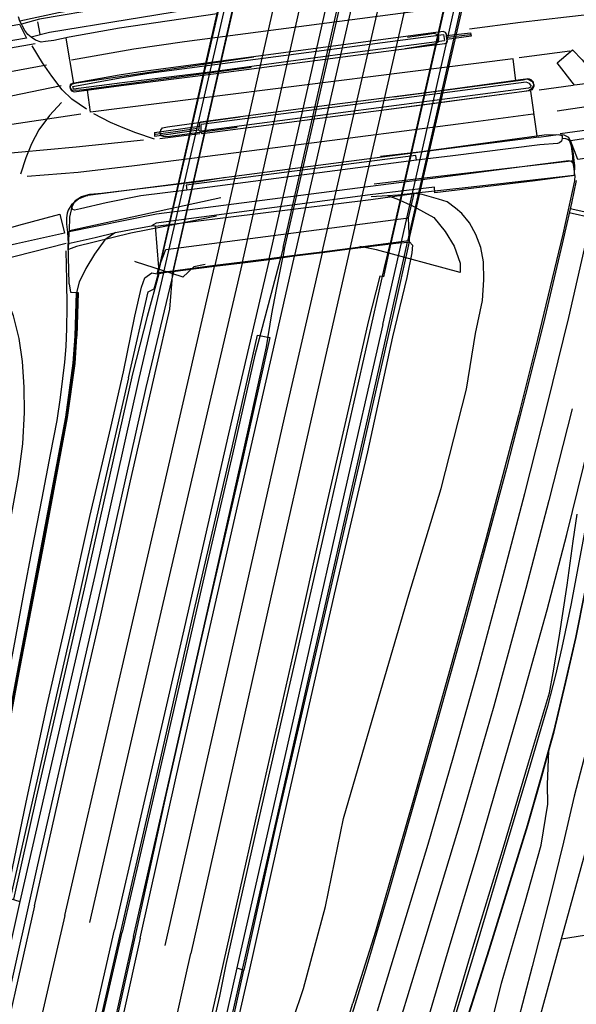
# Model space of a CAD drawing. Header units: metres. Extents: x 89795 to 94000, y 463250 to 466585.
# Tile 174 of 185: x 91378 to 91450, y 465954 to 466082. Entities that reach past the tile are written whole.
import ezdxf

# ---------------------------------------------------------------- set-up
doc = ezdxf.new("R2010")
doc.units = ezdxf.units.M
doc.layers.add('XXX_Background', color=3, linetype='Continuous')

msp = doc.modelspace()

# ---------------------------------------------------------------- linework, layer by layer
at = {"layer": 'XXX_Background'}
for points in [[(91427.83, 466078.33), (91431.82, 466078.98), (91432.18, 466079.23), (91432.24, 466079.69), (91432.24, 466079.89), (91432.04, 466080.08), (91431.66, 466080.28), (91428.15, 466079.74)], [(91407.88, 466075.87), (91386.16, 466072.95), (91385.07, 466072.88), (91384.64, 466072.92), (91384.43, 466073.17), (91384.43, 466073.47), (91384.68, 466073.74), (91385.21, 466073.85), (91408.19, 466077.23)], [(91426.39, 466072.04), (91443.17, 466074.25), (91443.81, 466074.42), (91444.18, 466074.32), (91444.46, 466073.99), (91444.51, 466073.51), (91444.25, 466073.07), (91443.88, 466072.85), (91443, 466072.71), (91426.03, 466070.43)], [(91406.05, 466068.08), (91397.31, 466066.9), (91396.65, 466066.85), (91396.24, 466066.95), (91396.07, 466067.36), (91396.12, 466067.73), (91396.37, 466068.04), (91397.01, 466068.16), (91406.38, 466069.46)], [(91424.64, 466064.34), (91429.65, 466064.9), (91445.88, 466067.11), (91447.53, 466067.17), (91448.46, 466067.12), (91449.07, 466066.83), (91449.41, 466066.03), (91449.65, 466064.65), (91449.76, 466063.75)], [(91449.76, 466063.75), (91431.45, 466061.61), (91423.81, 466060.7)], [(91449.76, 466063.75), (91449.83, 466063.14), (91449.77, 466061.99), (91449.76, 466061.89)], [(91425.54, 466059.26), (91426.9, 466059.35), (91435.66, 466060.3), (91449.76, 466061.89)], [(91384.26, 466054.7), (91384.34, 466056.44), (91384.63, 466057.77), (91385.01, 466058.58), (91385.83, 466059.1), (91386.9, 466059.42), (91388.48, 466059.54), (91397.4, 466060.63), (91401.05, 466061.06), (91404.55, 466061.62)], [(91384.26, 466054.7), (91403.93, 466058.97)], [(91423.44, 466059.1), (91425.54, 466059.26)], [(91425.54, 466059.26), (91426.78, 466058.83), (91428.9, 466057.88), (91431.56, 466056.37), (91433.03, 466054.59), (91434.22, 466052.66), (91435, 466050.47), (91435, 466049.24)], [(91398.45, 466055.58), (91392.22, 466054.35), (91385.21, 466052.63), (91384.17, 466052.24)], [(91403.36, 466056.55), (91398.45, 466055.58)], [(91384.17, 466052.24), (91384.24, 466054.4), (91384.26, 466054.7)], [(91423.06, 466052.39), (91421.96, 466052.62)], [(91435, 466049.24), (91424.14, 466052.17), (91423.06, 466052.39)], [(91398.92, 466048.67), (91392.84, 466050.64), (91392.77, 466050.66)], [(91401.9, 466050.29), (91400.44, 466050), (91398.98, 466048.66), (91398.92, 466048.67)], [(91448.16, 465962.78), (91456.29, 465992.25)], [(91448.16, 465962.78), (91515.91, 465973.59)], [(91438.31, 465926.97), (91448.16, 465962.78)]]:
    msp.add_lwpolyline(points, dxfattribs=at)
for points in [[(91425.93, 466053.03, 5.96), (91436.19, 466098.13, 5.83)], [(91436.26, 466098.14, 5.11), (91425.99, 466053.04, 5.23)], [(91437.53, 466098.3, 5.25), (91427.34, 466053.21, 5.22)], [(91438.4, 466098.41, 9.08), (91428.16, 466053.31, 9.16)], [(91428.34, 466053.34, 5.22), (91438.73, 466098.45, 5.18)], [(91423.82, 466096.57, 5.32), (91413.5, 466051.45, 5.41)], [(91427.4, 466097.02, 5.24), (91417.05, 466051.9, 5.34)], [(91420.71, 466052.37, 5.23), (91431.04, 466097.48, 5.18)], [(91413.37, 466095.26, 5.21), (91403.15, 466050.14, 5.27)], [(91406.72, 466050.59, 5.32), (91416.9, 466095.7, 5.3)], [(91410.21, 466051.03, 5.38), (91420.43, 466096.15, 5.31)], [(91395.81, 466049.2, 5.26), (91406.04, 466094.33, 5.16)], [(91395.85, 466049.21, 9.35), (91406.19, 466094.35, 9.36)], [(91406.91, 466094.44, 5.29), (91396.49, 466049.29, 5.26)], [(91407.93, 466094.57, 5.14), (91397.71, 466049.44, 5.21)], [(91397.78, 466049.45, 5.99), (91408.08, 466094.59, 5.99)], [(91421.63, 466095.09, 6.36), (91411.97, 466052.51, 6.24)], [(91412.24, 466052.48, 6.24), (91421.98, 466095.05, 6.35)], [(91389, 466083.98, 0.41), (91382.85, 466082.95, 0.29), (91377.84, 466081.87, 0.27)], [(91399.21, 466079.24, 0.25), (91439.43, 466084.5, 0.23)], [(91436.2, 466080.87, 0.2), (91442.81, 466081.72, 0.22), (91448.8, 466082.42, 0.25), (91454.55, 466083.07, 0.2), (91458.26, 466083.46, 0.16), (91463.06, 466083.91, 0.17)], [(91379.32, 466079.8, 0.28), (91378.88, 466080.15, 0.28), (91378.5, 466080.64, 0.28), (91378.16, 466081.22, 0.27), (91378.03, 466081.48, 0.27), (91377.84, 466081.87, 0.27), (91377.68, 466082.42, 0.27)], [(91389.08, 466083.59, 0.38), (91380.38, 466082.11, 0.36), (91378.03, 466081.48, 0.27)], [(91399.45, 466083.28, 0.31), (91391.76, 466082.04, 0.4), (91381.69, 466080.4, 0.32), (91379.32, 466079.8, 0.28)], [(91403.43, 466082.82, 0.24), (91390.76, 466080.97, 0.3), (91384.23, 466079.79, 0.31), (91382.23, 466079.36, 0.29), (91381.18, 466079.24, 0.3), (91380.59, 466079.16, 0.3), (91379.88, 466079.41, 0.3), (91379.32, 466079.8, 0.28)], [(91380.46, 466080.18, 0.29), (91380.15, 466081.79, 0.29)], [(91433.21, 466080, 0.27), (91433.22, 466080.17, 0.27), (91433.1, 466080.39, 0.26), (91432.8, 466080.52, 0.24), (91393.25, 466075.27, 0.28), (91390.73, 466074.87, 0.28), (91384.67, 466073.8, 0.32), (91384.37, 466073.65, 0.33), (91384.33, 466073.34, 0.35), (91384.39, 466073.05, 0.34)], [(91384.8, 466073.1, 0.55), (91384.71, 466073.41, 0.55), (91390.85, 466074.5, 0.51), (91394.59, 466075.14, 0.5), (91432.83, 466080.14, 0.47), (91432.97, 466079.36, 0.48)], [(91433.27, 466079.49, 0.31), (91433.21, 466080, 0.27), (91436.34, 466080.37, 0.39)], [(91436.34, 466080.37, 0.39), (91436.42, 466079.91, 0.39), (91433.27, 466079.49, 0.31)], [(91436.29, 466080.11, 0.38), (91433.37, 466079.77, 1.12)], [(91379.83, 466078.95, 0.18), (91366.99, 466076.66, 0.13)], [(91386.48, 466070.44, 0.22), (91384.58, 466071.76, 0.22), (91383.34, 466072.97, 0.25), (91382, 466074.72, 0.23), (91380.79, 466076.48, 0.21), (91379.44, 466078.68, 0.19)], [(91383.79, 466079.65, 0.23), (91384.78, 466073.8, 0.36)], [(91384.39, 466073.05, 0.34), (91384.52, 466072.82, 0.34), (91384.87, 466072.72, 0.34), (91390.97, 466073.54, 0.29), (91402.96, 466075.03, 0.26), (91420.76, 466077.38, 0.26), (91433.02, 466078.97, 0.27), (91433.3, 466079.1, 0.27), (91433.36, 466079.33, 0.28), (91433.27, 466079.49, 0.31)], [(91384.53, 466076.84, 0.29), (91392.62, 466078.26, 0.26), (91399.21, 466079.24, 0.25)], [(91384.8, 466073.1, 0.55), (91391.13, 466073.92, 0.52), (91402.85, 466075.35, 0.46), (91420.66, 466077.74, 0.45), (91432.97, 466079.36, 0.48)], [(91442.66, 466077.14, 0.28), (91449.24, 466078.04, 0.27)], [(91335.64, 466067.81, 0.1), (91340.97, 466068.84, 0.11), (91348.58, 466070.19, 0.13), (91356.44, 466071.62, 0.13), (91364.65, 466073.12, 0.15), (91372.36, 466074.58, 0.2), (91381.29, 466076.22, 0.28)], [(91442.23, 466074.12, 0.29), (91441.88, 466076.99, 0.28), (91387, 466070.04, 0.27), (91386.6, 466072.91, 0.33)], [(91383.19, 466073.47, 0.25), (91374.15, 466071.61, 0.26)], [(91444.56, 466073.66, 0.29), (91444.56, 466073.39, 0.28), (91444.33, 466072.98, 0.28), (91443.94, 466072.81, 0.27), (91431.07, 466071.08, 0.24), (91401.51, 466067.23, 0.26), (91401.04, 466067.75, 0.3)], [(91444.56, 466073.66, 0.29), (91444.37, 466074, 0.29), (91443.8, 466074.3, 0.29), (91443.48, 466074.36, 0.29), (91430.87, 466072.62, 0.26), (91414.32, 466070.5, 0.27), (91401.29, 466068.77, 0.28), (91401.14, 466068.65, 0.29), (91401.1, 466068.38, 0.32), (91401.1, 466068.26, 0.33)], [(91444.15, 466073.55, 0.51), (91443.97, 466073.79, 0.51), (91443.57, 466073.95, 0.51), (91431.02, 466072.3, 0.45), (91414.38, 466070.15, 0.46), (91401.38, 466068.48, 0.5)], [(91444.15, 466073.55, 0.51), (91444.1, 466073.32, 0.5), (91443.88, 466073.17, 0.5), (91430.99, 466071.49, 0.45), (91401.38, 466067.6, 0.49), (91401.38, 466068.48, 0.5)], [(91445.24, 466072.95, 0.25), (91449.65, 466073.56, 0.25)], [(91444.13, 466072.78, 0.28), (91444.96, 466066.98, 0.15)], [(91464.37, 466072.69, 0.11), (91447.57, 466070.18, 0.13)], [(91383.24, 466071.32, 0.27), (91381.67, 466069.61, 0.29), (91380.29, 466067.77, 0.27), (91379.35, 466065.97, 0.24), (91378.61, 466064.14, 0.25), (91377.93, 466062.02, 0.23)], [(91385.76, 466069.81, 0.23), (91375.01, 466068.19, 0.25)], [(91395.31, 466066.57, 0.21), (91392.9, 466067.38, 0.22), (91391.25, 466068.03, 0.22), (91389.59, 466068.74, 0.22), (91387.46, 466069.84, 0.23)], [(91444.45, 466069.78, 0.2), (91434.72, 466068.52, 0.19)], [(91434.72, 466068.52, 0.19), (91414.7, 466065.89, 0.2), (91392.71, 466063.09, 0.2)], [(91395.3, 466067.4, 0.39), (91401.1, 466068.26, 0.33)], [(91401.1, 466068.26, 0.33), (91401.04, 466067.75, 0.3)], [(91447.96, 466067.3, 0.19), (91462.9, 466069.33, 0.14)], [(91395.3, 466067.4, 0.39), (91395.33, 466066.96, 0.39), (91401.04, 466067.75, 0.3)], [(91395.45, 466067.19, 0.42), (91398.04, 466067.57, 1.04), (91400.9, 466067.97, 1.08)], [(91401.2, 466067.25, 0.26), (91396.02, 466066.61, 0.23)], [(91445.19, 466066.81, 0.26), (91447.72, 466067.15, 0.28), (91448.06, 466067.09, 0.28), (91448.22, 466066.97, 0.28), (91448.25, 466066.63, 0.28)], [(91393.89, 466066.41, 0.17), (91385.15, 466065.53, 0.21), (91377.62, 466064.81, 0.21), (91371.26, 466064.25, 0.23), (91362.95, 466063.55, 0.2)], [(91445.19, 466066.81, 0.26), (91429.84, 466064.86, 0.24), (91411.57, 466062.49, 0.26), (91397.77, 466060.67, 0.26), (91386.68, 466059.26, 0.25), (91386.66, 466059.25, 0.25)], [(91445.32, 466065.83, 0.25), (91434.06, 466064.38, 0.3), (91429.31, 466063.81, 0.28)], [(91448.25, 466066.63, 0.28), (91448.16, 466066.28, 0.28), (91447.89, 466066.06, 0.28), (91447.62, 466066.01, 0.28), (91445.32, 466065.83, 0.25)], [(91449.66, 466063.44, 0.25), (91449.61, 466064.33, 0.2), (91449.43, 466065.64, 0.2), (91449.24, 466066.28, 0.2), (91448.96, 466066.53, 0.23), (91448.7, 466066.6, 0.23), (91448.25, 466066.63, 0.28)], [(91429.31, 466063.81, 0.28), (91429.23, 466064.44, 0.29), (91399.44, 466060.57, 0.32), (91399.5, 466059.94, 0.28)], [(91429.31, 466063.81, 0.28), (91399.5, 466059.94, 0.28)], [(91449.88, 466061.86, 0.21), (91449.77, 466062.73, 0.25), (91449.66, 466063.44, 0.25), (91449.38, 466063.67, 0.25), (91449.1, 466063.73, 0.25), (91444.05, 466063.11, 0.33)], [(91392.71, 466063.09, 0.2), (91385.39, 466062.24, 0.19), (91378.77, 466061.69, 0.22)], [(91444.05, 466063.11, 0.33), (91431.42, 466061.47, 0.42), (91423.01, 466060.38, 0.43), (91395.56, 466056.83, 0.49), (91384.04, 466054.49, 0.33)], [(91430.57, 465951.53, 1.69), (91433.71, 465962.08, 1.45), (91437.36, 465974.26, 1.1), (91440.15, 465983.87, 0.85), (91443.01, 465993.69, 0.67), (91446.29, 466005.47, 0.41), (91448.85, 466015.26, 0.31), (91451, 466024.01, 0.29), (91453.66, 466035.11, 0.29), (91456.06, 466045.33, 0.2), (91457.82, 466052.68, 0.18), (91459.05, 466058.02, 0.14), (91459.81, 466060.87, 0.11), (91460.38, 466063.09, 0.11)], [(91461.48, 466062.37, 0.95), (91457.59, 466045.39, 1.04), (91454.69, 466033.15, 1.08), (91453.08, 466025.58, 1.11), (91451.59, 466018.09, 1.13), (91450.55, 466012.52, 1.19), (91449.35, 466006.06, 1.24), (91448.19, 466000.59, 1.36), (91447.38, 465996.97, 1.4), (91446.32, 465992.97, 1.47), (91443.84, 465984.55, 1.53), (91440.72, 465974.03, 1.81), (91436.72, 465960.6, 2.15), (91433.63, 465950.54, 2.48)], [(91449.88, 466061.86, 0.21), (91444.71, 466061.14, 0.33), (91431.72, 466059.58, 0.46), (91431.65, 466060.32, 0.45), (91423.3, 466059.32, 0.47), (91395.52, 466055.67, 0.49), (91394.91, 466055.3, 0.53)], [(91449.88, 466061.86, 0.21), (91449.85, 466061.13, 0.26), (91448.3, 466054.22, 0.36), (91445.04, 466040.57, 0.41), (91442.55, 466030.69, 0.42), (91438.32, 466014.65, 0.54), (91433.69, 465997.87, 0.83), (91428.99, 465981.03, 1.27), (91424.01, 465963.72, 1.74), (91421.05, 465954.43, 2.02)], [(91450.06, 466061.2, 0.18), (91449.44, 466058.26, 0.22), (91448.22, 466052.98, 0.28), (91445.81, 466042.69, 0.33), (91443.49, 466033.41, 0.35), (91441, 466023.83, 0.37), (91438.55, 466014.69, 0.44), (91435.6, 466003.84, 0.71), (91431.86, 465990.5, 0.94), (91428.77, 465979.55, 1.24), (91425.75, 465968.92, 1.51), (91422.88, 465959.24, 1.84), (91421.36, 465954.33, 1.95)], [(91462.92, 466060.83, 2.99), (91459.21, 466045.26, 2.99), (91456.39, 466033.51, 2.94), (91454.63, 466025.75, 2.94), (91453.13, 466017.95, 2.95), (91452.14, 466012.74, 2.95), (91451.18, 466007.76, 2.97), (91449.99, 466001.88, 2.97), (91448.67, 465996.05, 2.97), (91447.13, 465989.64, 3.01), (91445.57, 465984, 3.32), (91443.72, 465977.47, 3.43), (91441.32, 465969.64, 3.5), (91438.74, 465961.37, 3.71), (91435.17, 465950.11, 3.71)], [(91399.5, 466059.94, 0.28), (91393.56, 466059.18, 0.32), (91389.06, 466058.27, 0.31), (91385.71, 466057.51, 0.26), (91384.94, 466057.35, 0.25), (91384.7, 466057.43, 0.24), (91384.55, 466057.73, 0.24), (91384.58, 466058.12, 0.26), (91385.45, 466058.82, 0.25), (91386.54, 466059.23, 0.25), (91386.66, 466059.25, 0.25)], [(91396.78, 466052.24, 3.08), (91428.29, 466056.36, 3), (91429.01, 466059.51, 0.47)], [(91423.38, 466058.71, 0.55), (91429.01, 466059.51, 0.47)], [(91436.98, 466041.34, 0.39), (91437.89, 466045.61, 0.39), (91438.08, 466048.3, 0.39), (91438.01, 466050.63, 0.39), (91437.69, 466052.5, 0.39), (91437.03, 466054.17, 0.39), (91436.19, 466055.68, 0.4), (91435.2, 466056.89, 0.44), (91434.4, 466057.6, 0.43), (91433.29, 466058.41, 0.43), (91432.18, 466058.77, 0.43), (91430.07, 466059.37, 0.46), (91429.01, 466059.51, 0.47)], [(91384.58, 466058.12, 0.26), (91384.1, 466057.32, 0.27), (91383.98, 466056.97, 0.28), (91383.9, 466056.33, 0.31), (91383.88, 466055.51, 0.33), (91384.04, 466054.49, 0.33), (91384.1, 466053.02, 0.34)], [(91395.43, 466055.27, 0.58), (91423.38, 466058.71, 0.55)], [(91458.34, 466054.93, 0.22), (91449.15, 466056.99, 0.28)], [(91449.28, 466057.55, 0.27), (91458.47, 466055.51, 0.17)], [(91424.26, 465953.43, 1.88), (91427.38, 465963.66, 1.63), (91430.82, 465975.07, 1.24), (91434.07, 465986.24, 0.94), (91437.31, 465997.79, 0.72), (91440.37, 466009.05, 0.48), (91443.4, 466020.58, 0.36), (91446.34, 466032.18, 0.4), (91449.08, 466043.41, 0.28), (91451.9, 466055.73, 0.28)], [(91428.42, 466053.24, 4.59), (91428.29, 466056.36, 3)], [(91384.1, 466053.02, 0.34), (91387.63, 466053.78, 0.45), (91390.24, 466054.43, 0.5), (91392.3, 466054.81, 0.53), (91394.91, 466055.3, 0.53)], [(91390.24, 466054.43, 0.5), (91388.88, 466053.49, 0.53), (91387.51, 466051.62, 0.54), (91386.41, 466049.78, 0.54), (91385.53, 466047.99, 0.49), (91385.17, 466046.67, 0.3)], [(91395.43, 466055.27, 0.58), (91394.91, 466055.3, 0.53)], [(91395.88, 466049.91, 4.75), (91395.43, 466055.27, 0.58)], [(91383.85, 466053.03, 0.23), (91372.75, 466050.2, 0.12)], [(91384.25, 466047.76, 0.3), (91384.1, 466053.02, 0.34)], [(91425.96, 466052.93, 5.23), (91425.02, 466048.7, 5.23), (91424.57, 466048.78, 5.23), (91423.03, 466042.85, 5.25), (91420.77, 466032.72, 5.23), (91417.3, 466017.67, 5.24), (91413.45, 466000.3, 5.15), (91408.46, 465978.42, 5.12), (91404.21, 465959.55, 5.02)], [(91428.11, 466053.19, 9.15), (91422.7, 466029.16, 9.22), (91415.34, 465996.86, 9.22), (91409.1, 465969.44, 9.22), (91406.71, 465958.79, 9.17)], [(91428.42, 466053.24, 4.59), (91428.8, 466052.81, 4.82), (91428.73, 466051.79, 4.84), (91428.06, 466048.62, 5.01), (91426.2, 466040.9, 5.07), (91422.98, 466025.97, 5.04), (91418.63, 466007.52, 5.07), (91412.47, 465980.47, 4.96), (91407.59, 465958.6, 4.84)], [(91425.99, 466053.04, 5.23), (91420.71, 466052.37, 5.23), (91417.05, 466051.9, 5.34)], [(91427.36, 466053.11, 5.22), (91425.96, 466052.93, 5.23), (91420.69, 466052.27, 5.23), (91417.06, 466051.8, 5.34)], [(91424.95, 466042.51, 5.31), (91427.36, 466053.11, 5.22), (91428.35, 466053.24, 5.22), (91426.35, 466044.05, 5.06)], [(91427.34, 466053.21, 5.22), (91425.99, 466053.04, 5.23)], [(91428.34, 466053.34, 5.22), (91427.34, 466053.21, 5.22)], [(91428.42, 466053.24, 4.59), (91428.35, 466053.24, 5.22)], [(91383.81, 466052.08, 0.19), (91383.9, 466048.24, 0.17), (91383.92, 466044.73, 0.17), (91383.88, 466041.98, 0.22), (91383.81, 466039.65, 0.22), (91383.61, 466037.63, 0.21), (91383.37, 466035.48, 0.21), (91383.09, 466033.01, 0.25), (91382.64, 466030.02, 0.2), (91381.77, 466025.63, 0.23), (91380.67, 466019.95, 0.23), (91379.41, 466013.28, 0.3), (91378.33, 466007.6, 0.38), (91376.91, 466000.06, 0.45), (91375.28, 465991.62, 0.74), (91373.56, 465982.75, 0.92), (91372.08, 465974.95, 0.94), (91371.09, 465969.66, 1.24)], [(91395.68, 466049.09, 5), (91395.88, 466049.91, 4.75), (91396.78, 466052.24, 3.08)], [(91417.05, 466051.9, 5.34), (91413.5, 466051.45, 5.41), (91410.21, 466051.03, 5.38), (91406.72, 466050.59, 5.32), (91403.15, 466050.14, 5.27), (91397.71, 466049.44, 5.21), (91396.49, 466049.29, 5.26)], [(91417.06, 466051.8, 5.34), (91413.49, 466051.36, 5.41), (91410.19, 466050.91, 5.38), (91406.72, 466050.48, 5.32), (91403.11, 466050.02, 5.27), (91397.68, 466049.34, 5.21), (91396.5, 466049.19, 5.26)], [(91417.06, 466051.8, 5.34), (91412.15, 466030.38, 5.37), (91404.42, 465996.08, 5.33), (91396.66, 465961.9, 5.25)], [(91420.69, 466052.27, 5.23), (91416.38, 466033.46, 5.19), (91410.39, 466006.89, 5.2), (91405.03, 465983.18, 5.17), (91400.02, 465960.86, 5.16)], [(91404.62, 465959.43, 5.73), (91408.85, 465978.22, 5.75), (91413.51, 465998.59, 5.8), (91417.76, 466017.21, 5.94), (91422.77, 466039.34, 6), (91425.19, 466049.9, 5.96), (91425.89, 466052.92, 5.97)], [(91412.01, 466052.49, 6.24), (91411.7, 466051.22, 6.24)], [(91412, 466051.26, 6.24), (91412.24, 466052.48, 6.24)], [(91386.94, 465964.88, 5.21), (91390.93, 465982.48, 5.29), (91396.32, 466005.73, 5.33), (91401.89, 466029.72, 5.44), (91406.72, 466050.48, 5.32)], [(91410.19, 466050.91, 5.38), (91404.94, 466028.33, 5.41), (91398.97, 466002.29, 5.35), (91393.26, 465977.62, 5.25), (91390.11, 465963.93, 5.24)], [(91411.67, 466051.11, 6.25), (91409.69, 466043.6, 6.25), (91408.35, 466038.5, 6.25), (91405.43, 466025.69, 6.24), (91402.07, 466011.13, 6.13), (91397.63, 465991.83, 6.1), (91393.44, 465973.67, 6.08), (91391.13, 465963.62, 5.99)], [(91392.6, 465963.05, 6.04), (91397.59, 465985.03, 6.1), (91403.31, 466010.28, 6.1), (91407.51, 466028.94, 6.18), (91409.85, 466039.61, 6.19), (91410.55, 466043.89, 6.26), (91411.14, 466047.04, 6.26), (91411.97, 466051.15, 6.25)], [(91393.44, 465962.83, 5.27), (91398.14, 465983.78, 5.33), (91402.11, 466001.38, 5.38), (91406.4, 466020.2, 5.45), (91410.7, 466039.19, 5.44), (91413.49, 466051.36, 5.41)], [(91367.74, 465970.7, 1.17), (91370.09, 465982.76, 0.92), (91372.57, 465995.88, 0.64), (91374.77, 466007.38, 0.46), (91376.46, 466016.12, 0.34), (91377.65, 466022.78, 0.27), (91378.23, 466027.01, 0.19), (91378.42, 466031.08, 0.18), (91378.39, 466034.36, 0.13), (91378.19, 466037.7, 0.13), (91377.76, 466040.69, 0.12), (91377.03, 466043.61, 0.1), (91376.15, 466045.76, 0.1), (91375.2, 466047.43, 0.1), (91373.85, 466049.63, 0.09)], [(91376.11, 465968.16, 4.61), (91378.64, 465980.49, 4.61), (91381.4, 465993.12, 4.59), (91384.56, 466006.83, 4.59), (91386.93, 466017.58, 4.83), (91389.65, 466029.15, 4.81), (91391.29, 466036.35, 4.78), (91392.75, 466043.59, 4.78), (91393.62, 466047.36, 4.78), (91394.07, 466048.54, 4.78), (91394.98, 466049.21, 4.85), (91395.68, 466049.09, 5)], [(91396.5, 466049.19, 5.26), (91393.3, 466035.48, 5.25), (91387.56, 466009.93, 5.13), (91381.54, 465983.83, 5.1), (91377.85, 465967.61, 5.06)], [(91397.76, 466049.35, 5.99), (91394.18, 466034.33, 5.99), (91389.64, 466014.03, 5.96), (91385.63, 465996.41, 5.83), (91380.12, 465972.38, 5.83), (91379, 465967.31, 5.77)], [(91379.73, 465967.04, 5.09), (91384.33, 465987.41, 5.14), (91388.26, 466004.37, 5.15), (91392.19, 466022.19, 5.21), (91395.52, 466036.79, 5.22), (91397.29, 466044.5, 5.27), (91397.68, 466049.34, 5.21)], [(91383.68, 465965.78, 5.11), (91389.96, 465992.97, 5.23), (91396.32, 466020.49, 5.26), (91401.48, 466043.07, 5.38), (91403.11, 466050.02, 5.27)], [(91391.95, 466035.58, 4.99), (91394.48, 466046.76, 5.08), (91395.29, 466047.15, 5.26), (91395.82, 466049.1, 5.26), (91396.5, 466049.19, 5.26)], [(91395.82, 466049.1, 5.26), (91395.68, 466049.09, 5)], [(91396.49, 466049.29, 5.26), (91395.81, 466049.2, 5.26)], [(91395.86, 466049.09, 9.35), (91394.35, 466043.53, 9.36), (91392.45, 466036.1, 9.36), (91386.17, 466008.21, 8.7), (91379.99, 465981.27, 8.64), (91376.99, 465967.91, 8.66)], [(91372.28, 465969.27, 2.25), (91375.09, 465983.88, 2.2), (91377.78, 465998.03, 1.73), (91380.86, 466014.19, 1.66), (91383.92, 466030.46, 1.44), (91384.89, 466037.45, 1.27), (91385.13, 466040.99, 1.27), (91385.22, 466043.82, 1.21), (91385.29, 466046.67, 1.12)], [(91384.25, 466047.76, 0.3), (91384.42, 466046.69, 0.26), (91385.17, 466046.67, 0.3)], [(91385.01, 466040.99, 0.41), (91385.09, 466043.82, 0.34), (91385.17, 466046.67, 0.3)], [(91385.17, 466046.67, 0.3), (91385.41, 466046.66, 0.8)], [(91385.41, 466046.66, 0.8), (91385.33, 466043.82, 1.21), (91385.25, 466040.98, 1.27)], [(91426.35, 466044.05, 5.06), (91421.87, 466024.4, 5.05), (91416.47, 466000.88, 5.01), (91411.06, 465977.49, 4.98), (91406.9, 465958.71, 4.96)], [(91424.95, 466042.51, 5.31), (91419.71, 466019.55, 5.31), (91415.35, 466000.19, 5.22), (91411.27, 465982.23, 5.16), (91406.01, 465959.02, 5.04)], [(91372.15, 465969.3, 1.24), (91374.96, 465983.9, 1.09), (91377.65, 465998.05, 0.64), (91380.73, 466014.22, 0.45), (91383.79, 466030.48, 0.38), (91384.76, 466037.47, 0.37), (91385.01, 466040.99, 0.41)], [(91372.4, 465969.25, 2.25), (91375.2, 465983.85, 2.2), (91377.89, 465998.01, 1.73), (91380.97, 466014.17, 1.66), (91384.04, 466030.44, 1.44), (91385.01, 466037.44, 1.27), (91385.25, 466040.98, 1.27)], [(91390.94, 465963.68, 5.3), (91396.15, 465986.27, 5.33), (91400.48, 466005.4, 5.39), (91405.42, 466026.77, 5.44), (91408.7, 466041.13, 5.49)], [(91410.3, 466040.8, 5.47), (91406.76, 466025.15, 5.42), (91401.86, 466003.76, 5.34), (91396.8, 465981.4, 5.39), (91392.78, 465963, 5.27)], [(91408.7, 466041.13, 5.49), (91410.3, 466040.8, 5.47)], [(91414.66, 465956.32, 1.61), (91417.5, 465966.95, 1.33), (91419.84, 465978.37, 1.21), (91424.17, 465993.2, 0.83), (91428.34, 466007.43, 0.58), (91432.51, 466021.21, 0.3), (91435.82, 466034.1, 0.26), (91436.98, 466041.34, 0.39)], [(91391.95, 466035.58, 4.99), (91388.46, 466020.51, 5.09), (91384.98, 466004.83, 5.05), (91381.44, 465989.32, 4.98), (91376.57, 465968, 4.86)], [(91449.51, 466031.57, 0.35), (91446.51, 466019.66, 0.37), (91443.51, 466008.25, 0.52), (91439.38, 465992.97, 0.76), (91435.09, 465978.15, 1.12), (91430.54, 465963.14, 1.55), (91427.28, 465952.51, 1.82)], [(91454.58, 466025.76, 0.43), (91453.08, 466017.96, 0.47), (91452.09, 466012.75, 0.48), (91451.13, 466007.77, 0.43), (91449.94, 466001.89, 0.46), (91448.62, 465996.07, 0.71), (91447.09, 465989.66, 0.75), (91445.53, 465984.01, 0.98), (91443.67, 465977.48, 1.03), (91441.27, 465969.66, 1.3), (91438.7, 465961.39, 1.46), (91435.12, 465950.13, 1.81)], [(91435.21, 465950.1, 1.81), (91438.79, 465961.36, 1.46), (91441.37, 465969.62, 1.3), (91443.77, 465977.46, 1.03), (91445.62, 465983.98, 0.98), (91446.5, 465987.17, 0.69), (91447.18, 465989.63, 0.75), (91448.72, 465996.04, 0.71), (91450.04, 466001.87, 0.46), (91451.23, 466007.75, 0.43), (91452.19, 466012.73, 0.48), (91453.18, 466017.94, 0.47), (91454.68, 466025.74, 0.43)], [(91433.37, 465950.65, 1.75), (91436.34, 465960.63, 1.55), (91440.6, 465974.65, 1.12), (91443.88, 465985.6, 0.86), (91446.59, 465994.69, 0.7), (91447.08, 465997.28, 0.69), (91447.84, 466001.87, 0.54), (91448.89, 466008.67, 0.53), (91449.66, 466014.37, 0.36), (91450.17, 466017.87, 0.32)], [(91451.55, 465988.09, 0.03), (91449.79, 465981.28, 0.04), (91448.42, 465975.31, -0.04), (91446.75, 465968.62, -0.1), (91444.33, 465959.17, -0.07), (91442.35, 465951.57, -0.02), (91441.49, 465948.23, -0.02)], [(91438.39, 465949.16, 0.22), (91440.36, 465957.01, 0.12), (91443.38, 465967.4, 0.07), (91445.49, 465974.91, 0.01), (91446.35, 465980.22, 0.02), (91446.33, 465982.81, 0.14), (91446.5, 465987.17, 0.69)], [(91379, 465967.31, 5.77), (91375.22, 465950.61, 5.68), (91369.32, 465924.74, 5.58), (91364.41, 465903.18, 5.56), (91360.39, 465885.84, 5.46), (91357.95, 465875.64, 4.83), (91356.63, 465870.09, 4.67)], [(91377.85, 465967.61, 5.06), (91373.76, 465949.46, 4.95)], [(91376.57, 465968, 4.86), (91377.85, 465967.61, 5.06)], [(91379.73, 465967.04, 5.09), (91376.18, 465951.31, 4.88), (91370.67, 465927, 4.9), (91365.35, 465904.03, 4.82), (91361.57, 465888.41, 4.76), (91358.38, 465874.05, 4.7), (91356.35, 465865.58, 4.69), (91355.14, 465859.92, 4.61)], [(91383.68, 465965.78, 5.11), (91379.1, 465945.99, 4.97), (91372.73, 465918.63, 4.97), (91366.24, 465890.49, 4.88), (91359.84, 465862.76, 4.76), (91352.78, 465832.52, 4.81), (91345.91, 465802.81, 4.83), (91338.99, 465773, 4.82), (91334.51, 465753.3, 4.82), (91331.45, 465740, 4.79), (91329.5, 465731.53, 4.78), (91324.08, 465707.63, 4.72), (91319.01, 465685.56, 4.69), (91315.63, 465670.79, 4.63)], [(91323.07, 465668.53, 4.79), (91326.68, 465684.34, 4.77), (91330.29, 465700.3, 4.77), (91334.24, 465717.64, 4.88), (91337.67, 465732.52, 4.88), (91339.37, 465740, 4.91), (91341.29, 465748.46, 4.94), (91345.13, 465765.16, 4.93), (91348.92, 465781.81, 4.88), (91352.9, 465798.96, 4.87), (91356.78, 465815.9, 4.88), (91360.78, 465832.96, 4.85), (91365.6, 465853.39, 4.88), (91370.95, 465876.56, 4.92), (91376.34, 465900.52, 5), (91380.89, 465919.9, 5.1), (91386.07, 465942.33, 5.2), (91390.94, 465963.68, 5.3)], [(91323.27, 465668.46, 5.55), (91327.1, 465685.25, 5.56), (91331.18, 465703.17, 5.56), (91335.71, 465722.99, 5.63), (91339.57, 465740, 5.67), (91339.78, 465740.92, 5.67), (91344.21, 465760.19, 5.67), (91348.92, 465780.71, 5.67), (91352.89, 465797.95, 5.67), (91356.63, 465813.99, 5.63), (91361.04, 465832.96, 5.59), (91365.73, 465852.91, 5.54), (91369.94, 465871.27, 5.61), (91375.61, 465895.99, 5.75), (91380.46, 465917.01, 5.81), (91384.63, 465935.4, 5.88), (91391.13, 465963.62, 5.99)], [(91349.92, 465789.21, 4.74), (91355.07, 465811.59, 4.78), (91359.41, 465830.43, 4.81), (91364.5, 465852.33, 4.89), (91369.25, 465872.85, 4.91), (91373.88, 465892.76, 4.97), (91379.31, 465916.56, 5.07), (91384.18, 465937.87, 5.18), (91390.11, 465963.93, 5.24)], [(91392.6, 465963.05, 6.04), (91389.74, 465950.28, 5.87), (91384.76, 465928.3, 5.87), (91380.41, 465908.72, 5.82), (91376.31, 465890.4, 5.79), (91372.77, 465874.53, 5.71), (91368.82, 465856.74, 5.71), (91363.62, 465833.95, 5.73), (91358.41, 465811.04, 5.74), (91352.56, 465785.34, 5.74), (91347.66, 465763.83, 5.74), (91343.14, 465744.05, 5.72), (91342.22, 465740, 5.71), (91338.32, 465722.84, 5.67), (91333.13, 465700.08, 5.67), (91328.46, 465679.48, 5.62), (91325.76, 465667.65, 5.61)], [(91392.78, 465963, 5.27), (91388.42, 465943.5, 5.12), (91382.29, 465916.25, 5.08), (91376.17, 465888.59, 5.01), (91370.9, 465865.08, 4.96), (91365.5, 465841.11, 4.95), (91360.67, 465819.97, 4.95), (91355.19, 465795.85, 4.94), (91349.74, 465771.54, 4.95), (91343.96, 465746.72, 4.97), (91342.44, 465740, 4.96), (91337.01, 465715.99, 4.94), (91330.64, 465688.01, 4.87), (91325.95, 465667.59, 4.81)], [(91393.44, 465962.83, 5.27), (91389.12, 465943.35, 5.19), (91383.52, 465918.36, 5.13), (91377.46, 465891.06, 5), (91371.52, 465864.62, 4.97), (91365.26, 465836.63, 5.01), (91358.32, 465805.96, 5), (91351.17, 465774.51, 4.94)], [(91346.41, 465722.47, 4.81), (91350.13, 465738.86, 4.81), (91350.39, 465740, 4.81), (91353.37, 465753.21, 4.82), (91357.02, 465769.25, 4.79), (91360.89, 465786.18, 4.77), (91365, 465804.47, 4.81), (91369.8, 465825.79, 4.81), (91373.53, 465842.47, 4.88), (91377.76, 465861.23, 4.84), (91383.34, 465886.2, 4.88), (91389.09, 465912.13, 5.04), (91393.83, 465933.22, 4.98), (91400.02, 465960.86, 5.16)], [(91404.21, 465959.55, 5.02), (91400.29, 465942.19, 4.88), (91394.82, 465918.02, 4.81), (91390.13, 465897.86, 4.79), (91385.6, 465878.08, 4.75), (91381.05, 465858.09, 4.72), (91377.53, 465841.43, 4.72), (91374.16, 465826.38, 4.72), (91370.8, 465811.5, 4.71), (91367.62, 465797.19, 4.65), (91365.94, 465789.61, 4.67)], [(91376.64, 465834.28, 5.41), (91378.62, 465843.74, 5.32), (91381.19, 465855.65, 5.32), (91384.01, 465868.12, 5.34), (91386.25, 465878.17, 5.42), (91388.93, 465889.96, 5.41), (91392.52, 465905.87, 5.37), (91396.05, 465921.36, 5.43), (91399.61, 465937.15, 5.56), (91403.78, 465955.3, 5.49), (91404.62, 465959.43, 5.73)], [(91407.59, 465958.6, 4.84), (91402.55, 465936.61, 4.75), (91397.89, 465917.03, 4.7), (91393.71, 465898.85, 4.71), (91392.33, 465890.74, 4.61), (91389.44, 465878.19, 4.53), (91386.68, 465867.07, 4.5), (91384.66, 465858.59, 4.5), (91383.11, 465852.78, 4.5), (91382.22, 465849.06, 4.49), (91382.29, 465847.27, 4.38)], [(91406.71, 465958.79, 9.17), (91402.1, 465938.37, 9.03), (91397.6, 465918.82, 9.01), (91391.51, 465891.5, 8.86)], [(91406.01, 465959.02, 5.04), (91401.4, 465938.53, 4.9)], [(91402.46, 465938.29, 4.84), (91406.9, 465958.71, 4.96)], [(91406.01, 465959.02, 5.04), (91406.9, 465958.71, 4.96)], [(91382.29, 465847.27, 4.38), (91383.42, 465848.45, 4.08), (91384.76, 465852.36, 4.08), (91386.84, 465858.51, 3.83), (91389.74, 465867.74, 3.65), (91391.98, 465876.22, 3.47), (91394.55, 465886.22, 3.35), (91398.51, 465899.63, 3.03), (91401.29, 465911.47, 2.76), (91405.18, 465925.53, 2.36), (91409.1, 465938.39, 2.02), (91413.33, 465952.34, 1.56), (91414.66, 465956.32, 1.61)], [(91366.34, 465789.5, 4.67), (91369.09, 465797.98, 4.66), (91372.76, 465809.45, 4.57), (91376.32, 465820.32, 4.5), (91380.83, 465833.84, 4.42), (91385.47, 465846.91, 4.17), (91389.69, 465859.42, 4.03), (91394.08, 465872.23, 3.83), (91397.95, 465883.63, 3.67), (91402.09, 465895.65, 3.37), (91407.58, 465912.3, 2.98), (91412.59, 465927.68, 2.61), (91417.24, 465941.96, 2.23), (91421.05, 465954.43, 2.02)], [(91421.36, 465954.33, 1.95), (91417.47, 465941.88, 2.29), (91414.12, 465931.42, 2.55), (91410.39, 465920.05, 2.85)]]:
    msp.add_polyline3d(points, dxfattribs=at)
for points in [[(91378.72, 466079.68, 0.17), (91368.26, 466077.89, 0.13), (91369.76, 466079.99, 0.16), (91377.81, 466081.47, 0.18)], [(91447.6, 466076.48, 0.26), (91449.57, 466078.17, 0.24), (91450.83, 466076.86, 0.22), (91451.92, 466075.53, 0.22), (91452.51, 466074.69, 0.22), (91452.94, 466073.95, 0.22), (91449.83, 466073.55, 0.24)], [(91461.45, 466065.54, 0.15), (91450.28, 466063.92, 0.16), (91449.33, 466066.37, 0.16), (91462.78, 466068.41, 0.11)], [(91371.47, 466051.63, 0.11), (91368.8, 466053.74, 0.14), (91374.24, 466054.69, 0.16), (91375.31, 466054.71, 0.15), (91377.71, 466055.41, 0.14), (91383.04, 466056.82, 0.19), (91383.62, 466054.36, 0.2), (91377.4, 466052.98, 0.2)]]:
    msp.add_polyline3d(points, close=True, dxfattribs=at)

doc.saveas('drawing.dxf')
